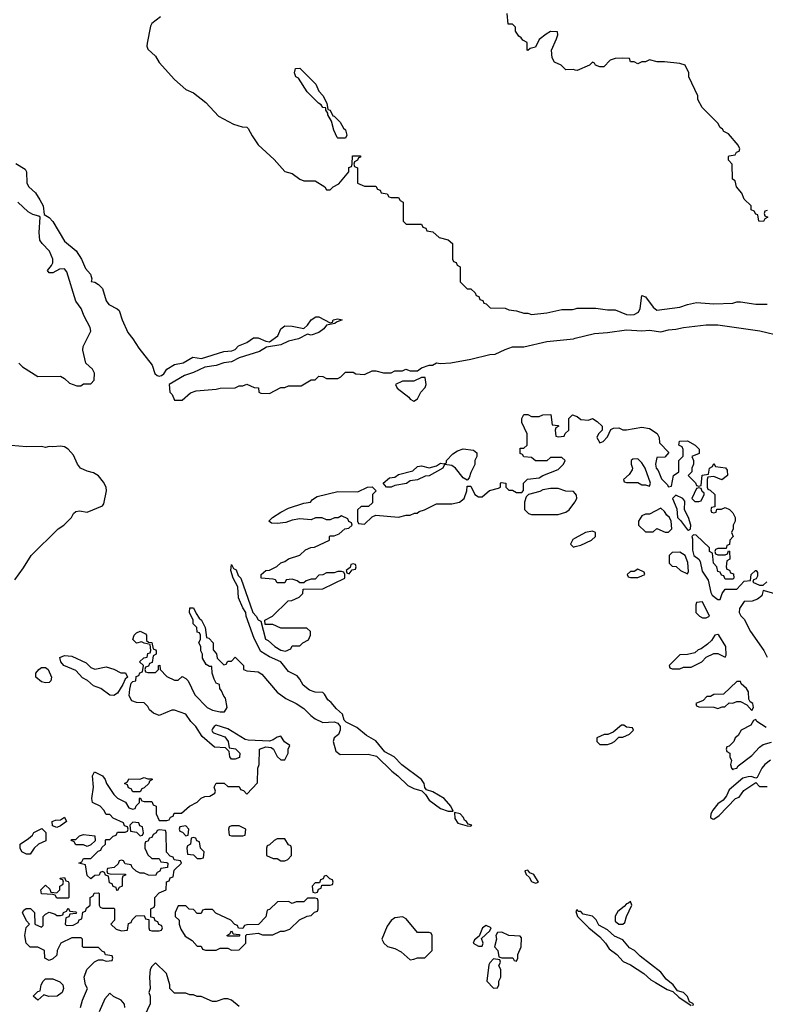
# Model space of a CAD drawing. Header units: inches. Extents: x 2722057 to 2913084, y 892730 to 1030005.
# Tile 95 of 231: x 2787075 to 2791001, y 1003347 to 1008530. Entities that reach past the tile are written whole.
import ezdxf

# ---------------------------------------------------------------- set-up
doc = ezdxf.new("R2010")
doc.units = ezdxf.units.IN
doc.header["$MEASUREMENT"] = 0
doc.layers.add('C7080', color=7, linetype='Continuous')
doc.layers.add('C7090', color=7, linetype='Continuous')

msp = doc.modelspace()

# ---------------------------------------------------------------- linework, layer by layer
at = {"layer": 'C7080', "color": 2}
for points, elevation in [([(2790000, 1008265), (2789990, 1008268), (2789950, 1008266), (2789926, 1008290), (2789890, 1008306), (2789878, 1008330), (2789875.3, 1008370), (2789902, 1008430), (2789908, 1008450), (2789906, 1008466), (2789870, 1008468), (2789846.4, 1008453.6), (2789810, 1008426), (2789790, 1008386), (2789762, 1008378), (2789750, 1008368.7), (2789746, 1008370), (2789746, 1008410), (2789723.1, 1008423.1), (2789715.3, 1008435.3), (2789703.1, 1008443.1), (2789686, 1008470), (2789686, 1008490), (2789670, 1008506), (2789647.3, 1008507.3), (2789642, 1008562)], 14), ([(2787815.5, 1008544.5), (2787771, 1008510), (2787763.4, 1008496.6), (2787746, 1008406), (2787744.7, 1008390), (2787750, 1008374), (2787790, 1008338), (2787810, 1008304.7), (2787890, 1008216), (2787950, 1008162), (2787990, 1008144.7), (2788054.4, 1008094.4), (2788121.4, 1008021.4), (2788199.8, 1007979.8), (2788245.4, 1007965.4), (2788270, 1007964.7), (2788278, 1007958), (2788298, 1007918), (2788330.9, 1007870.9), (2788414.8, 1007794.8), (2788470, 1007731), (2788510, 1007721), (2788550, 1007691.3), (2788570, 1007682), (2788630, 1007682), (2788682, 1007650), (2788690, 1007634), (2788710, 1007634), (2788726, 1007650), (2788754.6, 1007665.4), (2788808, 1007730), (2788808.4, 1007751.6), (2788822, 1007758), (2788826, 1007770), (2788827.3, 1007812.7), (2788870, 1007814), (2788870, 1007806), (2788858, 1007802), (2788854, 1007790), (2788838, 1007782), (2788834, 1007770), (2788838, 1007758), (2788854, 1007750), (2788854, 1007670), (2788890, 1007654), (2788950, 1007654), (2788958, 1007638), (2788972.7, 1007632.7), (2788978, 1007618), (2789010, 1007614), (2789018, 1007598), (2789030, 1007594), (2789070, 1007594), (2789078, 1007578), (2789094, 1007570), (2789094, 1007470), (2789110, 1007454), (2789190, 1007454), (2789198, 1007438), (2789212.7, 1007432.7), (2789218, 1007418), (2789250, 1007414), (2789283.6, 1007383.6), (2789331.6, 1007371.6), (2789352.7, 1007352.7), (2789354, 1007270), (2789358, 1007258), (2789372.7, 1007252.7), (2789378, 1007238), (2789394, 1007230), (2789394, 1007150), (2789430, 1007114), (2789450, 1007114), (2789472.7, 1007092.7), (2789478, 1007078), (2789492.7, 1007072.7), (2789498, 1007058), (2789512.7, 1007052.7), (2789518, 1007038), (2789530, 1007034), (2789552.7, 1007012.7), (2789630, 1007012), (2789650, 1007002), (2789690, 1006998), (2789730, 1006984.7), (2789750, 1006984.7), (2789770, 1006978), (2789850, 1006986.8), (2789930, 1007004.7), (2789985.4, 1007005.4), (2790000, 1007008.9)], 14), ([(2787053.9, 1007773.9), (2787103, 1007743), (2787111, 1007730), (2787112, 1007670), (2787122.4, 1007650), (2787158, 1007618), (2787181.7, 1007581.7), (2787197.7, 1007550), (2787204.4, 1007504.4), (2787230, 1007488.4), (2787250, 1007468), (2787310, 1007363.8), (2787372.5, 1007312.5), (2787400.3, 1007270), (2787420.5, 1007220.5), (2787448.4, 1007190), (2787454.4, 1007165.6), (2787451.1, 1007151.1), (2787470, 1007148), (2787490, 1007136.4), (2787510, 1007115.5), (2787530.4, 1007050), (2787543.8, 1007030), (2787588.7, 1007008.7), (2787599.2, 1006999.2), (2787614.6, 1006950), (2787643.8, 1006883.8), (2787670.7, 1006850.7), (2787701.3, 1006801.3), (2787771.7, 1006711.7), (2787787.2, 1006667.2), (2787798, 1006658), (2787810, 1006653.4), (2787822, 1006658), (2787833.8, 1006666.2), (2787849.8, 1006690.2), (2787890, 1006715.5), (2787935.5, 1006724.5), (2787986, 1006754), (2788032.9, 1006747.1), (2788150, 1006784), (2788192.5, 1006787.5), (2788210, 1006794.8), (2788227.5, 1006812.5), (2788270, 1006830.8), (2788305.1, 1006854.9), (2788330, 1006855.5), (2788370, 1006837.3), (2788390, 1006834.8), (2788434.2, 1006865.8), (2788450, 1006902), (2788470, 1006918), (2788510, 1006916), (2788570, 1006904.7), (2788590, 1006922), (2788609.3, 1006950.7), (2788634.6, 1006965.4), (2788650, 1006966), (2788710, 1006934), (2788722, 1006938), (2788726, 1006950), (2788750, 1006956), (2788772, 1006950), (2788742, 1006938), (2788734, 1006930), (2788690, 1006922), (2788676.7, 1006903.3), (2788650, 1006882.7), (2788610, 1006869.3), (2788590, 1006875.3), (2788542, 1006850), (2788490, 1006837.2), (2788450, 1006819), (2788374.4, 1006805.6), (2788337, 1006783), (2788230, 1006749.3), (2788190.5, 1006729.5), (2788150, 1006723.7), (2788110, 1006709.4), (2788050, 1006701.2), (2787990, 1006672.7), (2787943.4, 1006656.6), (2787861, 1006610), (2787866, 1006570), (2787877.3, 1006557.3), (2787890, 1006526.8), (2787930, 1006526.8), (2787974, 1006566), (2788003.1, 1006576.9), (2788110, 1006584.7), (2788130, 1006591.3), (2788210, 1006592), (2788230, 1006602), (2788250, 1006602), (2788270, 1006611.3), (2788310, 1006594), (2788332.7, 1006592.7), (2788334, 1006570), (2788343.6, 1006563.6), (2788390, 1006562), (2788450, 1006594), (2788470, 1006594), (2788490, 1006602), (2788556.4, 1006603.6), (2788610, 1006634), (2788630, 1006634), (2788650, 1006654), (2788671.6, 1006651.6), (2788690, 1006642), (2788750, 1006642), (2788766, 1006650), (2788790, 1006674), (2788830, 1006674), (2788845.4, 1006665.4), (2788890, 1006662), (2788930, 1006682), (2788950, 1006682), (2788990, 1006672), (2789030, 1006672), (2789050, 1006682), (2789090, 1006682), (2789108.7, 1006691.3), (2789130, 1006682), (2789170, 1006682), (2789190, 1006698), (2789231.3, 1006711.3), (2789248.7, 1006711.3), (2789270, 1006724.7), (2789290, 1006721), (2789344, 1006724), (2789450, 1006743), (2789550, 1006767.7), (2789578, 1006770), (2789630, 1006794.8), (2789670, 1006807.3), (2789730, 1006807.7), (2789850, 1006835.5), (2789990, 1006850.6), (2790000, 1006853.1)], 10), ([(2787070, 1006722), (2787090, 1006702), (2787170, 1006652), (2787290, 1006654), (2787310, 1006642), (2787336.9, 1006616.9), (2787376.4, 1006603.6), (2787396.4, 1006603.6), (2787410, 1006614), (2787450, 1006614), (2787467.3, 1006632.7), (2787468, 1006670), (2787458, 1006690), (2787422.7, 1006722.7), (2787406.6, 1006790), (2787409.6, 1006810.4), (2787449, 1006890), (2787445.2, 1006910), (2787414, 1006970), (2787399, 1007010), (2787370, 1007048), (2787323.1, 1007203.1), (2787310, 1007218), (2787283.6, 1007216.4), (2787250, 1007198), (2787230, 1007198), (2787222, 1007210), (2787243.1, 1007236.9), (2787248.7, 1007250), (2787249, 1007270), (2787232.3, 1007312.3), (2787192.5, 1007352.5), (2787181.2, 1007370), (2787177, 1007410), (2787182.7, 1007490), (2787176.3, 1007496.3), (2787144.5, 1007504.5), (2787118.6, 1007518.6), (2787065.2, 1007570)], 10), ([(2787395.3, 1003330), (2787405.2, 1003370), (2787432.7, 1003430), (2787422, 1003450), (2787414, 1003490), (2787428.7, 1003530), (2787468.9, 1003571.1), (2787490, 1003582), (2787510, 1003582), (2787530, 1003574), (2787562, 1003578), (2787566, 1003590), (2787562, 1003602), (2787527.3, 1003607.3), (2787522, 1003622), (2787510, 1003626), (2787490, 1003646), (2787410, 1003646), (2787406, 1003650), (2787406, 1003690), (2787398, 1003698), (2787350, 1003698), (2787291.6, 1003668.4), (2787272, 1003630), (2787270, 1003606), (2787250, 1003586), (2787230, 1003578), (2787208, 1003590), (2787206, 1003630), (2787170, 1003648), (2787130, 1003648), (2787109, 1003669), (2787102, 1003710), (2787108.9, 1003751.1), (2787126, 1003770), (2787110, 1003786), (2787088.9, 1003831.1), (2787096.4, 1003843.6), (2787108.4, 1003851.6), (2787131.1, 1003851.1), (2787152, 1003830), (2787154, 1003770), (2787190, 1003754), (2787198, 1003762), (2787198, 1003810), (2787210, 1003822), (2787230, 1003832), (2787262, 1003822), (2787270, 1003814), (2787290, 1003814), (2787302, 1003818), (2787306, 1003830), (2787322, 1003838), (2787330, 1003854), (2787338, 1003838), (2787370, 1003834), (2787374, 1003830), (2787370, 1003826), (2787338, 1003822), (2787332.7, 1003807.3), (2787318, 1003802), (2787314, 1003770), (2787322, 1003762), (2787356.4, 1003763.6), (2787382, 1003778), (2787387.3, 1003792.7), (2787402, 1003798), (2787407.3, 1003832.7), (2787422, 1003838), (2787427.3, 1003852.7), (2787446, 1003870), (2787446, 1003910), (2787462, 1003918), (2787467.3, 1003932.7), (2787490, 1003934), (2787494, 1003930), (2787494, 1003870), (2787498, 1003858), (2787510, 1003854), (2787570, 1003854), (2787574, 1003850), (2787574, 1003790), (2787554, 1003770), (2787583.6, 1003743.6), (2787610, 1003734), (2787642, 1003738), (2787647.3, 1003772.7), (2787662, 1003778), (2787667.3, 1003792.7), (2787687.3, 1003812.7), (2787730, 1003814), (2787738, 1003798), (2787754, 1003794), (2787754, 1003750), (2787758, 1003738), (2787770, 1003734), (2787810, 1003734), (2787822, 1003738), (2787826, 1003750), (2787822, 1003762), (2787807.3, 1003767.3), (2787802, 1003782), (2787787.3, 1003787.3), (2787782, 1003802), (2787766, 1003806), (2787766, 1003850), (2787782, 1003858), (2787786, 1003870), (2787786, 1003910), (2787810, 1003934), (2787846, 1003950), (2787847.3, 1003992.7), (2787862, 1003998), (2787867.3, 1004012.7), (2787882, 1004018), (2787887.3, 1004052.7), (2787926, 1004090), (2787922, 1004102), (2787887.3, 1004107.3), (2787882, 1004122), (2787867.3, 1004127.3), (2787848, 1004148), (2787846, 1004250), (2787842, 1004262), (2787810, 1004266), (2787798, 1004262), (2787794, 1004250), (2787778, 1004242), (2787770, 1004226), (2787758, 1004222), (2787750, 1004206), (2787738, 1004202), (2787734, 1004190), (2787734, 1004170), (2787742, 1004150), (2787750, 1004134), (2787770, 1004114), (2787810, 1004114), (2787818, 1004098), (2787850, 1004094), (2787854, 1004090), (2787852.7, 1004067.3), (2787818, 1004062), (2787812.7, 1004047.3), (2787798, 1004042), (2787790, 1004026), (2787752.7, 1004027.3), (2787730, 1004038), (2787710, 1004038), (2787688, 1004048), (2787667.3, 1004067.3), (2787662, 1004082), (2787630, 1004086), (2787622, 1004102), (2787610, 1004106), (2787598, 1004102), (2787592.7, 1004087.3), (2787572.7, 1004067.3), (2787538, 1004062), (2787534, 1004050), (2787538, 1004038), (2787550, 1004034), (2787632.7, 1004032.7), (2787632.7, 1004027.3), (2787618, 1004022), (2787614, 1004010), (2787614, 1003970), (2787598, 1003962), (2787590, 1003946), (2787586, 1003946), (2787582, 1003962), (2787567.3, 1003967.3), (2787562, 1003982), (2787547.3, 1003987.3), (2787542, 1004022), (2787527.3, 1004027.3), (2787522, 1004042), (2787510, 1004046), (2787498, 1004042), (2787492.7, 1004027.3), (2787470, 1004026), (2787450, 1004008), (2787430, 1004026), (2787422, 1004082), (2787386, 1004090), (2787402, 1004098), (2787410, 1004114), (2787450, 1004114), (2787487.3, 1004152.7), (2787502, 1004158), (2787507.3, 1004172.7), (2787526, 1004190), (2787526, 1004210), (2787530, 1004214), (2787550, 1004214), (2787567.3, 1004232.7), (2787582, 1004238), (2787590, 1004254), (2787630, 1004254), (2787642, 1004258), (2787646, 1004270), (2787642, 1004282), (2787627.3, 1004287.3), (2787622, 1004302), (2787567.3, 1004327.3), (2787550, 1004346), (2787530, 1004346), (2787518, 1004370), (2787498, 1004390), (2787458, 1004410), (2787455.3, 1004430), (2787462.7, 1004490), (2787459, 1004550), (2787468.4, 1004571.6), (2787510.8, 1004550.8), (2787524.7, 1004530), (2787531.3, 1004510), (2787570, 1004452), (2787590, 1004432), (2787631.3, 1004411.3), (2787650, 1004382), (2787670, 1004374), (2787682, 1004378), (2787687.3, 1004392.7), (2787706, 1004410), (2787706, 1004430), (2787710, 1004434), (2787718, 1004418), (2787730, 1004414), (2787770, 1004414), (2787778, 1004398), (2787794, 1004390), (2787794, 1004350), (2787810, 1004314), (2787850, 1004314), (2787862, 1004318), (2787868, 1004332), (2787882, 1004338), (2787887.3, 1004352.7), (2787927.3, 1004352.7), (2787968.9, 1004391.1), (2788010, 1004412), (2788030, 1004432), (2788050, 1004442), (2788076.4, 1004443.6), (2788102, 1004458), (2788106, 1004470), (2788098, 1004490), (2788110, 1004512), (2788151.6, 1004511.6), (2788170, 1004494), (2788230, 1004494), (2788238, 1004478), (2788252.7, 1004472.7), (2788270, 1004454), (2788327.3, 1004512.7), (2788328, 1004590), (2788335.3, 1004610), (2788338, 1004690), (2788370, 1004702.8), (2788399.1, 1004699.1), (2788411.3, 1004690), (2788430, 1004652), (2788450, 1004634), (2788470, 1004634), (2788488, 1004670), (2788488.7, 1004690), (2788498, 1004710), (2788469.4, 1004729.4), (2788450, 1004758), (2788430, 1004754), (2788410, 1004739), (2788390, 1004732.7), (2788277.5, 1004737.5), (2788262, 1004742), (2788170, 1004797.2), (2788110, 1004817.2), (2788098, 1004810), (2788090, 1004798), (2788086.8, 1004790), (2788090, 1004782), (2788096, 1004776), (2788155.3, 1004755.3), (2788172, 1004730), (2788178, 1004698), (2788211.6, 1004691.6), (2788234, 1004670), (2788232.7, 1004647.3), (2788210, 1004638), (2788190, 1004638), (2788182, 1004650), (2788178, 1004678), (2788158, 1004698), (2788100.4, 1004700.4), (2788036.4, 1004756.4), (2788002, 1004810), (2787975.5, 1004835.5), (2787950, 1004875.1), (2787890, 1004896), (2787875.5, 1004895.5), (2787810, 1004868), (2787779, 1004879), (2787758, 1004898), (2787750, 1004915.3), (2787730, 1004934), (2787690, 1004935.1), (2787665.4, 1004945.4), (2787651.5, 1004971.5), (2787653.9, 1005006.1), (2787662.5, 1005037.5), (2787670, 1005046), (2787686, 1005050), (2787687.3, 1005072.7), (2787702, 1005078), (2787708, 1005092), (2787722, 1005098), (2787726, 1005130), (2787706, 1005150), (2787728.4, 1005171.6), (2787746, 1005174), (2787750, 1005194), (2787762, 1005198), (2787766, 1005210), (2787762, 1005242), (2787730, 1005248), (2787715.3, 1005255.3), (2787690, 1005248.7), (2787670, 1005268), (2787678, 1005290), (2787690, 1005302), (2787710, 1005312), (2787736.9, 1005296.9), (2787742, 1005290), (2787742, 1005262), (2787752.7, 1005252.7), (2787771.1, 1005251.1), (2787778, 1005218), (2787790, 1005214), (2787792.7, 1005207.3), (2787794, 1005190), (2787778, 1005182), (2787772.7, 1005147.3), (2787758, 1005142), (2787752.7, 1005127.3), (2787738, 1005122), (2787734, 1005110), (2787738, 1005098), (2787750, 1005094), (2787790, 1005094), (2787806, 1005110), (2787806, 1005130), (2787812.7, 1005132.7), (2787814, 1005110), (2787850, 1005072), (2787890, 1005054), (2787910, 1005054), (2787930, 1005072), (2787950, 1005062), (2787962, 1005050), (2787996.9, 1004976.9), (2788062, 1004910), (2788090, 1004896), (2788130, 1004886), (2788154, 1004886), (2788168, 1004910), (2788159, 1004959), (2788149.1, 1004969.1), (2788138, 1004998), (2788128, 1005010), (2788126, 1005030), (2788110, 1005038), (2788098, 1005058), (2788088.7, 1005090), (2788086, 1005126), (2788074, 1005126), (2788056.4, 1005136.4), (2788038, 1005170), (2788038, 1005190), (2788028.4, 1005208.4), (2788028, 1005230), (2788018, 1005250), (2788026, 1005270), (2788026, 1005290), (2788022, 1005302), (2788010, 1005306), (2788008, 1005330), (2787988.7, 1005350), (2787988, 1005370), (2787968.9, 1005408.9), (2787970, 1005434), (2787990, 1005434), (2788003.6, 1005403.6), (2788019.6, 1005379.6), (2788032, 1005370), (2788052, 1005330), (2788058, 1005278), (2788070, 1005274), (2788094, 1005250), (2788092.7, 1005212.7), (2788111.6, 1005191.6), (2788114, 1005170), (2788150, 1005134), (2788162, 1005138), (2788170, 1005154), (2788190, 1005154), (2788210, 1005174), (2788254, 1005130), (2788254, 1005110), (2788270, 1005102), (2788330, 1005098), (2788350, 1005084.7), (2788430.9, 1004990.9), (2788476.9, 1004956.9), (2788530, 1004931.3), (2788570, 1004904.7), (2788607.1, 1004867.1), (2788630.7, 1004850.7), (2788670, 1004831), (2788730, 1004833.4), (2788750, 1004827.3), (2788763, 1004810), (2788761.3, 1004790), (2788752.9, 1004767.1), (2788730.8, 1004750), (2788724.7, 1004730), (2788739.6, 1004679.6), (2788762.8, 1004662.8), (2788910, 1004664), (2788953.1, 1004653.1), (2789033.7, 1004573.7), (2789066, 1004550), (2789118.5, 1004498.5), (2789150, 1004482.8), (2789191.3, 1004471.3), (2789211, 1004451), (2789230, 1004421), (2789290, 1004378), (2789330, 1004364.7), (2789356.4, 1004363.6), (2789345.2, 1004390), (2789309.3, 1004430), (2789250, 1004466.6), (2789216.5, 1004476.5), (2789208.7, 1004488.7), (2789204.5, 1004510), (2789190.9, 1004530.9), (2789087, 1004607), (2789046.6, 1004650), (2788997, 1004677), (2788950, 1004734), (2788901.6, 1004761.6), (2788850, 1004804), (2788793.1, 1004833.1), (2788783.3, 1004843.3), (2788775.1, 1004875.1), (2788742.3, 1004902.3), (2788715.3, 1004935.3), (2788697.2, 1004950), (2788680.2, 1004980.2), (2788670, 1004989.2), (2788629.7, 1004989.7), (2788600.3, 1005000.3), (2788567.3, 1005027.3), (2788550, 1005059.3), (2788535.6, 1005075.6), (2788490, 1005098.4), (2788450, 1005149.6), (2788390, 1005176.3), (2788344.4, 1005204.4), (2788310, 1005273.2), (2788268, 1005390), (2788265.1, 1005410), (2788250, 1005434), (2788227.7, 1005487.7), (2788223.9, 1005543.9), (2788199.6, 1005590), (2788187.3, 1005630), (2788190, 1005662), (2788201.4, 1005641.4), (2788213.7, 1005633.7), (2788224.4, 1005604.4), (2788238.8, 1005590), (2788302, 1005410), (2788320.7, 1005390), (2788330, 1005371.3), (2788344.7, 1005364.7), (2788368.9, 1005268.9), (2788383, 1005263), (2788418, 1005230), (2788450, 1005211), (2788474.6, 1005205.4), (2788502, 1005218), (2788510, 1005234), (2788550, 1005234), (2788566, 1005250), (2788594.6, 1005265.4), (2788606, 1005290), (2788606, 1005310), (2788587.3, 1005327.3), (2788450, 1005328), (2788407.3, 1005347.3), (2788367.3, 1005347.3), (2788366, 1005370), (2788406, 1005390), (2788488.4, 1005471.6), (2788507.3, 1005472.7), (2788546, 1005490), (2788566, 1005510), (2788567.3, 1005532.7), (2788670, 1005534), (2788786, 1005590), (2788786, 1005610), (2788782, 1005622), (2788770, 1005626), (2788750, 1005626), (2788730, 1005618), (2788690, 1005618), (2788671.6, 1005608.4), (2788650, 1005606), (2788630, 1005586), (2788610, 1005586), (2788583.6, 1005576.4), (2788570, 1005566), (2788550, 1005566), (2788536.4, 1005576.4), (2788510, 1005586), (2788478, 1005582), (2788470, 1005566), (2788430, 1005566), (2788422, 1005582), (2788410, 1005586), (2788346, 1005590), (2788346, 1005610), (2788370, 1005631.3), (2788390, 1005632), (2788428.9, 1005651.1), (2788449.1, 1005670.9), (2788470, 1005678), (2788490, 1005692), (2788550, 1005712), (2788580.4, 1005739.6), (2788608.4, 1005751.6), (2788627.3, 1005752.7), (2788706, 1005790), (2788706, 1005810), (2788710, 1005814), (2788730, 1005814), (2788756.4, 1005823.6), (2788786, 1005850), (2788807.3, 1005852.7), (2788826, 1005870), (2788822, 1005882), (2788808, 1005888), (2788802, 1005902), (2788770, 1005918), (2788751.6, 1005908.4), (2788732.7, 1005907.3), (2788710, 1005898), (2788690, 1005898), (2788667.3, 1005907.3), (2788650, 1005908), (2788632.7, 1005907.3), (2788610, 1005898), (2788550, 1005902), (2788510, 1005895.3), (2788476.9, 1005883.1), (2788430, 1005878), (2788400.4, 1005880.4), (2788386, 1005890), (2788406, 1005910), (2788450, 1005938), (2788490, 1005958), (2788570, 1005986), (2788606, 1005990), (2788616.4, 1006003.6), (2788640.4, 1006019.6), (2788750, 1006046), (2788854.6, 1006045.4), (2788906, 1006070), (2788931.1, 1006071.1), (2788952, 1006050), (2788932, 1006030), (2788932.7, 1005987.3), (2788911.6, 1005968.4), (2788872.7, 1005967.3), (2788854, 1005950), (2788854, 1005890), (2788858, 1005878), (2788890, 1005874), (2788930, 1005914), (2788950, 1005922), (2789068.4, 1005911.6), (2789110, 1005922), (2789130, 1005922), (2789152.7, 1005932.7), (2789167.3, 1005932.7), (2789178, 1005942), (2789206, 1005950), (2789270, 1005982), (2789350, 1005981), (2789390, 1005991.3), (2789415.3, 1006010), (2789428.7, 1006050), (2789430, 1006074), (2789450, 1006074), (2789472, 1006030), (2789490, 1006018), (2789510, 1006018), (2789548.7, 1006051.3), (2789596.4, 1006063.6), (2789606, 1006070), (2789606, 1006090), (2789610, 1006094), (2789634, 1006090), (2789634, 1006070), (2789650, 1006054), (2789670, 1006054), (2789690, 1006042), (2789718, 1006042), (2789727.3, 1006052.7), (2789728, 1006090), (2789749, 1006111), (2789810, 1006118), (2789829, 1006131), (2789910, 1006162), (2789938, 1006190), (2789946, 1006210), (2789930, 1006226), (2789870, 1006226), (2789850, 1006208), (2789790, 1006208), (2789770, 1006226), (2789728.4, 1006228.4), (2789722, 1006242), (2789710, 1006246), (2789710, 1006274), (2789730, 1006274), (2789746, 1006290), (2789746, 1006350), (2789718, 1006410), (2789718, 1006430), (2789730, 1006452), (2789750, 1006452), (2789770, 1006442), (2789810, 1006442), (2789829.1, 1006450.9), (2789871.6, 1006451.6), (2789878, 1006398), (2789910, 1006394), (2789914, 1006390), (2789898, 1006382), (2789894, 1006370), (2789898, 1006338), (2789910, 1006334), (2789942, 1006338), (2789947.3, 1006352.7), (2789966, 1006370), (2789966, 1006430), (2789986, 1006450), (2790000, 1006445.3)], 6), ([(2787050, 1005582), (2787095.5, 1005644.5), (2787135.3, 1005710), (2787278, 1005850), (2787308, 1005870), (2787348, 1005910), (2787358, 1005930), (2787370, 1005942), (2787390, 1005944.7), (2787430, 1005938), (2787510, 1005972), (2787518, 1005982), (2787531.8, 1006050), (2787529.4, 1006070), (2787516.1, 1006096.1), (2787489.6, 1006129.6), (2787464.1, 1006144.1), (2787430, 1006153.2), (2787395.3, 1006170), (2787379, 1006190), (2787358, 1006238), (2787330, 1006269.2), (2787310, 1006281.2), (2787290, 1006285.2), (2787250, 1006281.2), (2787230, 1006284), (2787210, 1006279), (2787190, 1006284), (2787110, 1006281.2), (2787030, 1006289)], 10), ([(2790000, 1006035.2), (2789990, 1006046), (2789950, 1006048.7), (2789910, 1006062), (2789870, 1006062), (2789830, 1006055.3), (2789813.7, 1006046.3), (2789754, 1006030), (2789742, 1006018), (2789732, 1005990), (2789732.7, 1005952.7), (2789754, 1005930), (2789770, 1005924.7), (2789910, 1005926), (2789950, 1005938), (2789968, 1005950), (2789998, 1005990), (2790000, 1005994)], 6), ([(2790000, 1005800.9), (2789986.4, 1005793.6), (2789974, 1005770), (2789990, 1005754), (2790000, 1005756.7)], 6), ([(2788230, 1003335.3), (2788190, 1003368.7), (2788170, 1003375.3), (2788150, 1003375.3), (2788110, 1003362), (2788090, 1003362), (2788030, 1003388), (2788008.4, 1003388.4), (2787990, 1003398), (2787970, 1003398), (2787950, 1003406), (2787890, 1003406), (2787866, 1003430), (2787866, 1003450), (2787848, 1003510), (2787790, 1003566), (2787770, 1003546), (2787762, 1003530), (2787758, 1003490), (2787762, 1003430), (2787754, 1003410), (2787762, 1003390), (2787762, 1003350), (2787734, 1003290)], 6), ([(2787628, 1003330), (2787627.3, 1003347.3), (2787608.4, 1003368.4), (2787568.4, 1003388.4), (2787550, 1003406), (2787523.6, 1003376.4), (2787492.7, 1003307.3)], 6)]:
    msp.add_lwpolyline(points, dxfattribs=dict(at, elevation=elevation))
for points, elevation in [([(2788750, 1007906), (2788746, 1007910), (2788728.9, 1007948.9), (2788716.4, 1007996.4), (2788698, 1008030), (2788698, 1008038), (2788686, 1008054), (2788686, 1008066), (2788670, 1008068), (2788662, 1008082), (2788648, 1008090), (2788589, 1008150), (2788542, 1008222), (2788529.3, 1008229.3), (2788522, 1008250), (2788527.3, 1008272.7), (2788550, 1008274), (2788634, 1008190), (2788650, 1008154), (2788671.6, 1008131.6), (2788692, 1008090), (2788698, 1008058), (2788710, 1008054), (2788723.6, 1008023.6), (2788730, 1008022), (2788762, 1007990), (2788779.6, 1007959.6), (2788790.9, 1007950.9), (2788798, 1007922), (2788790, 1007906)], 14), ([(2789210, 1006646), (2789190, 1006646), (2789150, 1006628), (2789090, 1006628), (2789054, 1006610), (2789062, 1006590), (2789122.8, 1006542.8), (2789130, 1006532), (2789150, 1006522), (2789170, 1006534), (2789186, 1006570), (2789210, 1006594), (2789215.3, 1006610)], 10), ([(2789430, 1006106), (2789410, 1006118), (2789370, 1006168.7), (2789350, 1006184), (2789312, 1006188), (2789302, 1006170), (2789231, 1006129), (2789210, 1006128), (2789170, 1006108.7), (2789130, 1006102), (2789110.8, 1006089.2), (2789050, 1006078), (2789030, 1006069), (2789006, 1006070), (2788988.7, 1006090), (2789022, 1006118), (2789050, 1006122), (2789070, 1006136), (2789144, 1006156), (2789170, 1006178), (2789190, 1006181), (2789230, 1006171), (2789270, 1006182), (2789290, 1006196), (2789310, 1006192), (2789322, 1006198), (2789322, 1006210), (2789354.9, 1006245.1), (2789379.1, 1006260.9), (2789410, 1006270.7), (2789464.7, 1006264.7), (2789482, 1006250), (2789482, 1006230), (2789472, 1006210), (2789471.6, 1006188.4), (2789450, 1006146), (2789442, 1006118)], 6), ([(2788830, 1005666), (2788818, 1005662), (2788814, 1005646), (2788794, 1005630), (2788798, 1005618), (2788810, 1005614), (2788826, 1005634), (2788842, 1005638), (2788846, 1005650), (2788842, 1005662)], 6), ([(2787470, 1005111), (2787530, 1005124), (2787570.8, 1005110.8), (2787607.3, 1005092.7), (2787632.7, 1005092.7), (2787642, 1005070), (2787630, 1005058), (2787618.4, 1005030), (2787590, 1004985.2), (2787570, 1004973.2), (2787550, 1004974), (2787502, 1005010), (2787463.7, 1005023.7), (2787431.4, 1005051.4), (2787406.2, 1005066.2), (2787370, 1005103.6), (2787306.6, 1005130), (2787292.3, 1005150), (2787287, 1005173), (2787310, 1005183), (2787350, 1005180.5), (2787425.5, 1005145.5), (2787450, 1005120.7)], 6), ([(2787210, 1005039), (2787190, 1005045.2), (2787159.3, 1005070), (2787159.5, 1005090), (2787175.1, 1005110), (2787190, 1005119.5), (2787210, 1005119.3), (2787224, 1005110), (2787242, 1005070), (2787238, 1005050), (2787230, 1005042)], 6), ([(2787750, 1004534), (2787770, 1004534), (2787774, 1004530), (2787758, 1004522), (2787754, 1004510), (2787730, 1004486), (2787718, 1004482), (2787710, 1004466), (2787670, 1004466), (2787662, 1004482), (2787647.3, 1004487.3), (2787642, 1004502), (2787626, 1004510), (2787642, 1004518), (2787650, 1004534), (2787707.3, 1004532.7), (2787730, 1004542)], 6), ([(2789363.6, 1004356.4), (2789365.4, 1004325.4), (2789381, 1004301), (2789430, 1004286), (2789450, 1004284.7), (2789455.3, 1004290), (2789435.3, 1004295.3), (2789428, 1004310), (2789416.5, 1004316.5), (2789412.3, 1004330), (2789393.2, 1004350)], 6), ([(2787270, 1004278), (2787247.3, 1004287.3), (2787246, 1004310), (2787263.1, 1004316.9), (2787290, 1004318), (2787311.6, 1004331.6), (2787322, 1004310), (2787290, 1004286)], 6), ([(2787670, 1004306), (2787654, 1004290), (2787658, 1004258), (2787690, 1004254), (2787710, 1004234), (2787722, 1004238), (2787726, 1004250), (2787722, 1004282), (2787707.3, 1004287.3), (2787702, 1004302)], 6), ([(2787110, 1004138), (2787086, 1004150), (2787078, 1004170), (2787078, 1004190), (2787120.4, 1004219.6), (2787142, 1004238), (2787150, 1004251.3), (2787192, 1004272), (2787212, 1004252), (2787211.6, 1004208.4), (2787174, 1004190), (2787151.6, 1004168.4), (2787130, 1004138)], 6), ([(2787950, 1004286), (2787918, 1004282), (2787914, 1004270), (2787918, 1004258), (2787932.7, 1004252.7), (2787950, 1004234), (2787962, 1004238), (2787966, 1004270)], 6), ([(2788230, 1004286), (2788190, 1004286), (2788178, 1004282), (2788174, 1004270), (2788178, 1004238), (2788190, 1004234), (2788250, 1004234), (2788262, 1004238), (2788266, 1004270)], 6), ([(2787430, 1004178), (2787410, 1004186), (2787370, 1004186), (2787362, 1004202), (2787346, 1004210), (2787350, 1004214), (2787370, 1004214), (2787390, 1004234), (2787410, 1004242), (2787470, 1004234), (2787472, 1004208), (2787450, 1004186)], 6), ([(2787990, 1004226), (2787978, 1004222), (2787974, 1004190), (2787958, 1004182), (2787954, 1004170), (2787958, 1004138), (2787990, 1004134), (2788010, 1004114), (2788030, 1004114), (2788042, 1004118), (2788046, 1004150), (2788026, 1004170), (2788022, 1004202), (2788007.3, 1004207.3), (2788002, 1004222)], 6), ([(2788470, 1004218), (2788430, 1004218), (2788414, 1004210), (2788390, 1004186), (2788378, 1004182), (2788374, 1004170), (2788374, 1004130), (2788410, 1004114), (2788430, 1004114), (2788450, 1004102), (2788470, 1004102), (2788486, 1004110), (2788506, 1004130), (2788506, 1004170), (2788502, 1004182), (2788490, 1004186)], 6), ([(2789750, 1004052.7), (2789734, 1004050), (2789742, 1004030), (2789756.9, 1004016.9), (2789770, 1003994), (2789790, 1003984.7), (2789806, 1003990), (2789782, 1004030), (2789760.2, 1004040.2)], 6), ([(2787270, 1003906), (2787262, 1003922), (2787250, 1003926), (2787190, 1003928), (2787186, 1003950), (2787210, 1003974), (2787232.7, 1003952.7), (2787238, 1003938), (2787270, 1003934), (2787286, 1003950), (2787286, 1003970), (2787302, 1003978), (2787306, 1003990), (2787302, 1004002), (2787290, 1004006), (2787288.4, 1004011.6), (2787310, 1004014), (2787318, 1003998), (2787330, 1003994), (2787332.7, 1003987.3), (2787334, 1003910), (2787330, 1003906)], 6), ([(2788690, 1004026), (2788678, 1004022), (2788672.7, 1004007.3), (2788658, 1004002), (2788654, 1003986), (2788630, 1003986), (2788614, 1003970), (2788618, 1003938), (2788630, 1003934), (2788642, 1003938), (2788647.3, 1003952.7), (2788662, 1003958), (2788666, 1003974), (2788710, 1003974), (2788722, 1003978), (2788726, 1003990), (2788722, 1004002), (2788707.3, 1004007.3)], 6), ([(2788630, 1003906), (2788590, 1003906), (2788570, 1003886), (2788530, 1003886), (2788510, 1003878), (2788490, 1003888), (2788432.7, 1003887.3), (2788390, 1003846), (2788378, 1003842), (2788371.6, 1003808.4), (2788332.7, 1003767.3), (2788270, 1003766), (2788258, 1003762), (2788250, 1003746), (2788227.3, 1003747.3), (2788222, 1003762), (2788207.3, 1003767.3), (2788186, 1003790), (2788107.3, 1003827.3), (2788090, 1003846), (2788050, 1003846), (2788038, 1003842), (2788030, 1003826), (2788010, 1003826), (2787990, 1003846), (2787967.3, 1003847.3), (2787950, 1003866), (2787910, 1003866), (2787894, 1003830), (2787894, 1003810), (2787914, 1003790), (2787914, 1003770), (2787923.6, 1003743.6), (2787945.4, 1003705.4), (2787983.6, 1003683.6), (2788010, 1003654), (2788030, 1003654), (2788038, 1003638), (2788052.7, 1003632.7), (2788110, 1003632), (2788130, 1003642), (2788170, 1003642), (2788190, 1003632), (2788230, 1003634), (2788266, 1003670), (2788266, 1003710), (2788270, 1003714), (2788330, 1003722), (2788352.7, 1003712.7), (2788407.3, 1003712.7), (2788448.4, 1003731.6), (2788467.3, 1003732.7), (2788496.4, 1003743.6), (2788548.4, 1003791.6), (2788588.4, 1003811.6), (2788610, 1003814), (2788627.3, 1003832.7), (2788642, 1003838), (2788646, 1003850), (2788646, 1003890), (2788642, 1003902)], 6), ([(2789090, 1003808), (2789050, 1003802), (2789030, 1003788), (2789010, 1003758), (2788982, 1003690), (2788992, 1003670), (2789011.1, 1003651.1), (2789050, 1003641), (2789083.5, 1003623.5), (2789130, 1003582), (2789150, 1003584.7), (2789170, 1003592), (2789207.3, 1003592.7), (2789246, 1003630), (2789246, 1003710), (2789242, 1003722), (2789230, 1003726), (2789170, 1003726), (2789110, 1003798)], 6), ([(2788170, 1003706), (2788166, 1003710), (2788182, 1003718), (2788190, 1003734), (2788198, 1003718), (2788230, 1003714), (2788234, 1003710), (2788230, 1003706)], 6), ([(2789530, 1003762), (2789512, 1003750), (2789494, 1003706), (2789470, 1003686), (2789462, 1003670), (2789490, 1003654), (2789510, 1003654), (2789515.3, 1003670), (2789506, 1003694), (2789550, 1003734), (2789558, 1003750)], 6), ([(2789612.7, 1003727.3), (2789590, 1003726), (2789582, 1003710), (2789584.7, 1003690), (2789574, 1003650), (2789592, 1003630), (2789598, 1003598), (2789612.7, 1003592.7), (2789672, 1003592), (2789678, 1003578), (2789690, 1003574), (2789698, 1003590), (2789698, 1003610), (2789715.3, 1003650), (2789716.4, 1003696.4), (2789710, 1003706), (2789650, 1003708.7)], 6), ([(2789570, 1003586), (2789550, 1003566), (2789545.4, 1003554.6), (2789534, 1003470), (2789570, 1003432), (2789590, 1003434), (2789598, 1003450), (2789598, 1003470), (2789608, 1003490), (2789608, 1003530), (2789598, 1003550), (2789606, 1003570), (2789602, 1003582)], 6), ([(2787228.7, 1003388.7), (2787202, 1003398), (2787170, 1003368.7), (2787146, 1003390), (2787170, 1003414), (2787182, 1003418), (2787188, 1003450), (2787198, 1003470), (2787210, 1003482), (2787250, 1003482), (2787285.4, 1003465.4), (2787302, 1003450), (2787304.7, 1003430), (2787298, 1003410), (2787272, 1003390)], 6)]:
    msp.add_lwpolyline(points, close=True, dxfattribs=dict(at, elevation=elevation))
at = {"layer": 'C7090', "color": 2}
for points, elevation in [([(2791010, 1007526), (2790998, 1007522), (2790994, 1007510), (2790998, 1007498), (2791014, 1007490), (2790998, 1007482), (2790991.6, 1007468.4), (2790966, 1007470), (2790962, 1007502), (2790950, 1007506), (2790942, 1007522), (2790926, 1007530), (2790926, 1007550), (2790890, 1007586), (2790876.4, 1007616.4), (2790848, 1007650), (2790842, 1007682), (2790828, 1007690), (2790826, 1007770), (2790806, 1007790), (2790806, 1007810), (2790810, 1007814), (2790842, 1007818), (2790848, 1007832), (2790862, 1007838), (2790866, 1007850), (2790858, 1007870), (2790806, 1007930), (2790782, 1007942), (2790774.6, 1007954.6), (2790762, 1007962), (2790750, 1007986), (2790668.4, 1008068.4), (2790646, 1008110), (2790646, 1008130), (2790598, 1008230), (2790598, 1008250), (2790578, 1008290), (2790550, 1008299), (2790470, 1008309), (2790431.1, 1008308.9), (2790390, 1008318), (2790370, 1008308.7), (2790350, 1008308), (2790330, 1008298), (2790310, 1008308), (2790290, 1008308), (2790286, 1008326), (2790250, 1008328), (2790210, 1008326), (2790183.6, 1008316.4), (2790150, 1008282), (2790130, 1008282), (2790106, 1008290), (2790102, 1008302), (2790090, 1008306), (2790074, 1008290), (2790010, 1008262), (2790000, 1008265)], 14), ([(2790000, 1007008.9), (2790010, 1007011.3), (2790108.9, 1007011.1), (2790170, 1007002.8), (2790210, 1007002.8), (2790270, 1006978.4), (2790290, 1006975.8), (2790310, 1006977.6), (2790333.6, 1006990), (2790341.3, 1007010), (2790350, 1007078), (2790370, 1007071), (2790410, 1007017.3), (2790430, 1007000.7), (2790550, 1007016), (2790590, 1007031), (2790638, 1007042), (2790730, 1007034.8), (2790830, 1007038), (2790850, 1007044.7), (2790870, 1007044.7), (2790950, 1007032), (2791010, 1007032)], 14), ([(2790000, 1006853.1), (2790101, 1006879), (2790170, 1006883.1), (2790270, 1006897.1), (2790350, 1006893), (2790390, 1006896.3), (2790450, 1006886.8), (2790490, 1006898), (2790530, 1006900.5), (2790570, 1006910.4), (2790690, 1006923), (2790750, 1006923), (2790972.3, 1006892.3), (2791090, 1006864.4)], 10), ([(2790000, 1006445.3), (2790010, 1006442), (2790030, 1006424.7), (2790070, 1006422), (2790090, 1006431), (2790115.3, 1006415.3), (2790142, 1006390), (2790142, 1006370), (2790122, 1006350), (2790114, 1006330), (2790130, 1006302), (2790146, 1006310), (2790170, 1006334), (2790187.3, 1006372.7), (2790200.4, 1006379.6), (2790230, 1006382), (2790250, 1006372), (2790270, 1006372), (2790350, 1006386), (2790390, 1006378), (2790431.1, 1006351.1), (2790442, 1006330), (2790443.6, 1006303.6), (2790492, 1006252), (2790472, 1006228), (2790430, 1006226), (2790422.8, 1006190), (2790426, 1006170), (2790436.3, 1006156.3), (2790453.7, 1006113.7), (2790484, 1006084), (2790490, 1006072), (2790506, 1006074), (2790518, 1006130), (2790546, 1006150), (2790546, 1006210), (2790567.3, 1006232.7), (2790567.3, 1006267.3), (2790562, 1006282), (2790546, 1006290), (2790548.4, 1006311.6), (2790590, 1006314), (2790630.9, 1006290.9), (2790652, 1006270), (2790652.7, 1006247.3), (2790614, 1006230), (2790622, 1006210), (2790622, 1006190), (2790614, 1006170), (2790614, 1006150), (2790594, 1006130), (2790632.7, 1006092.7), (2790638, 1006078), (2790650, 1006074), (2790662, 1006078), (2790667.3, 1006132.7), (2790702, 1006138), (2790706, 1006170), (2790722, 1006178), (2790730, 1006194), (2790738, 1006178), (2790791.6, 1006171.6), (2790799.6, 1006159.6), (2790802, 1006130), (2790771.6, 1006108.4), (2790730, 1006126), (2790698, 1006122), (2790694, 1006110), (2790694, 1006070), (2790698, 1006058), (2790710, 1006054), (2790734, 1006030), (2790734, 1005966), (2790718, 1005962), (2790714, 1005950), (2790718, 1005938), (2790730, 1005934), (2790742, 1005938), (2790746, 1005954), (2790770, 1005954), (2790790, 1005962), (2790812, 1005952), (2790830, 1005934), (2790842, 1005910), (2790842, 1005890), (2790832, 1005870), (2790832, 1005850), (2790822, 1005830), (2790832, 1005810), (2790814, 1005790), (2790812.7, 1005767.3), (2790798, 1005762), (2790794, 1005746), (2790750, 1005746), (2790738, 1005742), (2790734, 1005730), (2790738, 1005718), (2790750, 1005714), (2790790, 1005714), (2790802, 1005718), (2790806, 1005734), (2790812.7, 1005732.7), (2790814, 1005690), (2790798, 1005682), (2790794, 1005650), (2790798, 1005638), (2790812.7, 1005632.7), (2790818, 1005618), (2790832.7, 1005612.7), (2790834, 1005590), (2790830, 1005586), (2790790, 1005586), (2790782, 1005602), (2790770, 1005606), (2790762, 1005622), (2790750, 1005626), (2790746, 1005650), (2790728, 1005670), (2790722, 1005722), (2790706, 1005730), (2790706, 1005750), (2790636.4, 1005816.4), (2790622, 1005818), (2790614, 1005810), (2790618, 1005798), (2790616.9, 1005736.9), (2790624.7, 1005710), (2790650.7, 1005690.7), (2790658, 1005678), (2790667.5, 1005627.5), (2790699.9, 1005579.9), (2790714.4, 1005514.4), (2790721.4, 1005501.4), (2790750, 1005478), (2790762, 1005478), (2790774, 1005510), (2790790, 1005532), (2790850, 1005532), (2790890, 1005574), (2790922, 1005578), (2790926, 1005610), (2790948.4, 1005631.6), (2790951.6, 1005631.6), (2790959.6, 1005619.6), (2790959.6, 1005600.4), (2790952.7, 1005587.3), (2790938, 1005582), (2790934, 1005570), (2790970, 1005554), (2790990, 1005554), (2791008.7, 1005571.3)], 6), ([(2790000, 1005994), (2790008, 1006010), (2790007.3, 1006027.3), (2790000, 1006035.2)], 6), ([(2790000, 1005756.7), (2790030, 1005764.7), (2790086, 1005790), (2790106, 1005810), (2790106, 1005830), (2790090, 1005838), (2790054, 1005830), (2790000, 1005800.9)], 6), ([(2791046, 1005510), (2790990, 1005526), (2790982, 1005498), (2790959.8, 1005480.2), (2790931.1, 1005468.9), (2790890, 1005468), (2790864.7, 1005430), (2790862, 1005410), (2790871.6, 1005391.6), (2790890, 1005374), (2790922, 1005310), (2790992, 1005210), (2791010, 1005174)], 6), ([(2791004.5, 1004804.5), (2790956.4, 1004836.4), (2790950, 1004846), (2790938, 1004842), (2790923.6, 1004816.4), (2790874, 1004790), (2790856.9, 1004763.1), (2790842, 1004750), (2790834, 1004730), (2790810, 1004706), (2790798, 1004702), (2790794, 1004690), (2790798, 1004678), (2790814, 1004670), (2790814, 1004650), (2790822, 1004630), (2790818, 1004610), (2790822, 1004590), (2790830, 1004582), (2790832.9, 1004587.1), (2790850, 1004591), (2790858, 1004602), (2790930, 1004657.1), (2790970, 1004701.3), (2790990, 1004714.9), (2791033.6, 1004726.4)], 6), ([(2791027.1, 1004632.9), (2790998, 1004610), (2790982, 1004590), (2790958, 1004542), (2790950, 1004538), (2790925.6, 1004545.6), (2790910, 1004545.1), (2790882.4, 1004537.6), (2790810, 1004476.2), (2790795.8, 1004444.2), (2790778.2, 1004421.8), (2790750, 1004402), (2790723.8, 1004370), (2790714, 1004350), (2790711.3, 1004331.3), (2790722.8, 1004322.8), (2790730, 1004321), (2790758, 1004342), (2790844, 1004430), (2790863.1, 1004436.9), (2790887.2, 1004472.8), (2790950, 1004514), (2790970, 1004494), (2791010, 1004494)], 6), ([(2790619, 1003341), (2790622, 1003350), (2790601.2, 1003361.2), (2790590, 1003388), (2790570, 1003408.7), (2790538, 1003418), (2790514.7, 1003450), (2790478.8, 1003478.8), (2790450, 1003517.3), (2790340.8, 1003600.8), (2790311.2, 1003631.2), (2790285.3, 1003645.3), (2790250, 1003686.3), (2790206.4, 1003706.4), (2790170, 1003738.9), (2790123.5, 1003763.5), (2790110, 1003792), (2790090.9, 1003810.9), (2790041.2, 1003821.2), (2790030, 1003835.1), (2790015.3, 1003835.3), (2790010, 1003846), (2790003.6, 1003836.4), (2790012, 1003810), (2790071, 1003750), (2790130, 1003702.8), (2790158.8, 1003670), (2790178.8, 1003638.8), (2790218, 1003610), (2790252.8, 1003572.8), (2790290, 1003555.5), (2790360.7, 1003510), (2790397, 1003477), (2790421.7, 1003461.7), (2790484.4, 1003424.4), (2790514.4, 1003414.4), (2790544.5, 1003384.5), (2790610, 1003341)], 6)]:
    msp.add_lwpolyline(points, dxfattribs=dict(at, elevation=elevation))
at = {"layer": 'C7090', "color": 2, "elevation": 6}
for points in [[(2790330, 1006218), (2790303.6, 1006216.4), (2790294, 1006210), (2790294, 1006190), (2790302, 1006170), (2790299.6, 1006160.4), (2790283.6, 1006136.4), (2790254, 1006110), (2790258, 1006098), (2790270, 1006094), (2790330, 1006094), (2790350, 1006082), (2790370, 1006082), (2790390, 1006074), (2790395.3, 1006090), (2790368, 1006170), (2790350, 1006198)], [(2790650, 1006066), (2790638, 1006062), (2790614, 1006010), (2790630, 1005994), (2790650, 1005994), (2790662, 1005998), (2790678, 1006030), (2790678, 1006038), (2790667.3, 1006047.3), (2790662, 1006062)], [(2790530, 1006028), (2790512, 1006010), (2790535.3, 1005955.3), (2790538, 1005910), (2790554.8, 1005894.8), (2790590, 1005844.7), (2790596.4, 1005843.6), (2790606, 1005850), (2790608, 1005870), (2790595.3, 1005910), (2790575.3, 1005950), (2790576.4, 1005996.4), (2790566, 1006010)], [(2790450, 1005958), (2790390, 1005928), (2790370, 1005928), (2790350, 1005918), (2790332, 1005890), (2790332, 1005870), (2790370, 1005834), (2790410, 1005834), (2790430, 1005852), (2790472.7, 1005832.7), (2790490, 1005832), (2790508, 1005850), (2790504, 1005890), (2790495.3, 1005910), (2790482, 1005922), (2790470, 1005942)], [(2790550, 1005728), (2790510, 1005726), (2790494, 1005710), (2790494, 1005670), (2790510, 1005654), (2790531.6, 1005651.6), (2790554, 1005630), (2790590, 1005614), (2790595.3, 1005624.7), (2790592.9, 1005672.9), (2790578, 1005710)], [(2790330, 1005638), (2790310, 1005626), (2790290, 1005626), (2790274, 1005610), (2790278, 1005598), (2790290, 1005594), (2790330, 1005594), (2790350, 1005602), (2790366, 1005610), (2790362, 1005622)], [(2790670, 1005466), (2790638, 1005462), (2790634, 1005450), (2790634, 1005410), (2790654, 1005390), (2790670, 1005382), (2790690, 1005382), (2790706, 1005390)], [(2790750, 1005294), (2790734, 1005290), (2790716.9, 1005263.1), (2790696.9, 1005243.1), (2790662, 1005218), (2790646.4, 1005213.6), (2790630, 1005198), (2790590, 1005188), (2790550, 1005186), (2790494, 1005130), (2790498, 1005118), (2790510, 1005114), (2790550, 1005114), (2790570, 1005122), (2790610, 1005122), (2790666, 1005150), (2790690, 1005174), (2790730, 1005194), (2790750, 1005194), (2790790, 1005174), (2790795.3, 1005184.7), (2790792.7, 1005230), (2790755.3, 1005290)], [(2790870, 1005046), (2790850, 1005046), (2790779.6, 1004980.4), (2790730, 1004978), (2790711.6, 1004968.4), (2790692.7, 1004967.3), (2790672.7, 1004947.3), (2790634, 1004930), (2790638, 1004918), (2790650, 1004914), (2790730, 1004912), (2790750, 1004904.7), (2790772.7, 1004912.7), (2790787.3, 1004912.7), (2790810, 1004934), (2790830, 1004932), (2790850, 1004942), (2790870, 1004942), (2790903.6, 1004923.6), (2790930, 1004894), (2790938, 1004910), (2790934, 1004930), (2790920.2, 1004940.2), (2790914, 1004954), (2790912.7, 1004992.7), (2790902, 1005010), (2790874, 1005034)], [(2790256.4, 1004816.4), (2790243.6, 1004816.4), (2790199.6, 1004780.4), (2790172, 1004768), (2790152.7, 1004767.3), (2790114, 1004750), (2790114, 1004730), (2790130, 1004714), (2790170, 1004714), (2790190, 1004722), (2790206, 1004730), (2790230, 1004754), (2790250, 1004754), (2790286, 1004770), (2790306, 1004790), (2790302, 1004802), (2790270, 1004806)], [(2790290, 1003888), (2790281, 1003879), (2790270, 1003877), (2790258, 1003862), (2790223.4, 1003836.6), (2790209.2, 1003810.8), (2790210, 1003785.5), (2790229.3, 1003769.3), (2790250, 1003768.4), (2790261.2, 1003778.8), (2790269.7, 1003810.3), (2790297.2, 1003870)]]:
    msp.add_lwpolyline(points, close=True, dxfattribs=at)

doc.saveas('drawing.dxf')
